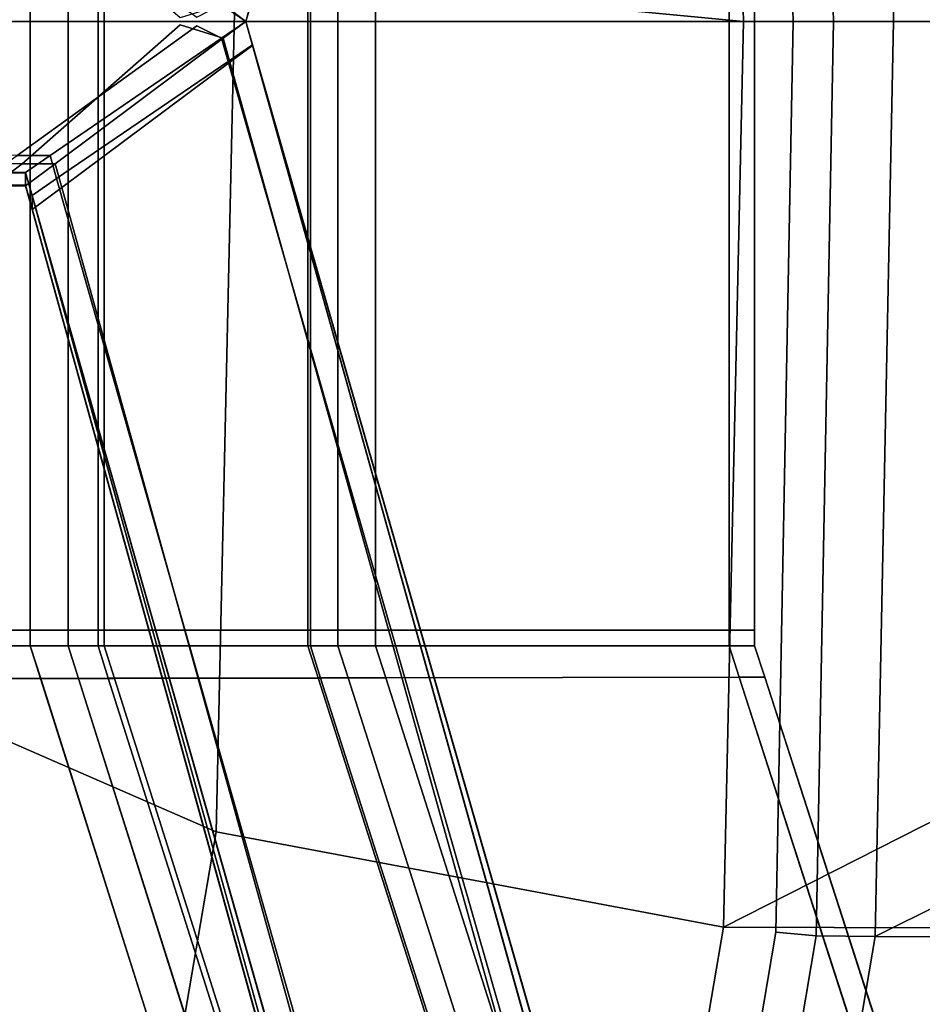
# Model space of a CAD drawing. Extents: x 0 to 1.55, y -0.75 to 0.
# Tile 61 of 77: x 1.1261 to 1.1622, y -0.4144 to -0.3749. Entities that reach past the tile are written whole.
import ezdxf

# ---------------------------------------------------------------- set-up
doc = ezdxf.new("R2010")
doc.units = 0
for name, color, linetype in [('L0_GESTELL_0', 7, 'CONTINUOUS'), ('L1_BECKEN_AUSSEN_0', 7, 'CONTINUOUS'), ('L2_BECKEN_INNEN_0', 7, 'CONTINUOUS')]:
    doc.layers.add(name, color=color, linetype=linetype)

msp = doc.modelspace()

# ---------------------------------------------------------------- linework, layer by layer
at = {"layer": 'L0_GESTELL_0', "color": 8}
for points, invisible_edges in [([(1.126535, -0.375, 0.009984), (1.108798, -0.35063, 0.009984), (1.108798, -0.375, 0.009984), (1.126535, -0.375, 0.009984)], 9), ([(1.108798, -0.35063, 0.009984), (1.126535, -0.375, 0.009984), (1.126535, -0.35063, 0.009984), (1.108798, -0.35063, 0.009984)], 9), ([(1.126535, -0.35063), (1.108798, -0.375), (1.108798, -0.35063), (1.126535, -0.35063)], 9), ([(1.108798, -0.375), (1.126535, -0.35063), (1.126535, -0.375), (1.108798, -0.375)], 9), ([(1.128045, -0.35063), (1.126535, -0.375), (1.126535, -0.35063), (1.128045, -0.35063)], 9), ([(1.126535, -0.375), (1.128045, -0.35063), (1.128045, -0.375), (1.126535, -0.375)], 9), ([(1.128045, -0.375, 0.009984), (1.126535, -0.35063, 0.009984), (1.126535, -0.375, 0.009984), (1.128045, -0.375, 0.009984)], 9), ([(1.126535, -0.35063, 0.009984), (1.128045, -0.375, 0.009984), (1.128045, -0.35063, 0.009984), (1.126535, -0.35063, 0.009984)], 9), ([(1.129495, -0.35063), (1.128045, -0.375), (1.128045, -0.35063), (1.129495, -0.35063)], 9), ([(1.128045, -0.375), (1.129495, -0.35063), (1.129495, -0.375), (1.128045, -0.375)], 9), ([(1.129244, -0.375, 0.009984), (1.128045, -0.35063, 0.009984), (1.128045, -0.375, 0.009984), (1.129244, -0.375, 0.009984)], 9), ([(1.128045, -0.35063, 0.009984), (1.129244, -0.375, 0.009984), (1.129244, -0.35063, 0.009984), (1.128045, -0.35063, 0.009984)], 9), ([(1.137639, -0.375, 0.009984), (1.129244, -0.35063, 0.009984), (1.129244, -0.375, 0.009984), (1.137639, -0.375, 0.009984)], 9), ([(1.129244, -0.35063, 0.009984), (1.137639, -0.375, 0.009984), (1.137639, -0.35063, 0.009984), (1.129244, -0.35063, 0.009984)], 9), ([(1.137739, -0.35063), (1.129495, -0.375), (1.129495, -0.35063), (1.137739, -0.35063)], 9), ([(1.129495, -0.375), (1.137739, -0.35063), (1.137739, -0.375), (1.129495, -0.375)], 9), ([(1.138844, -0.375, 0.009984), (1.137639, -0.35063, 0.009984), (1.137639, -0.375, 0.009984), (1.138844, -0.375, 0.009984)], 9), ([(1.137639, -0.35063, 0.009984), (1.138844, -0.375, 0.009984), (1.138844, -0.35063, 0.009984), (1.137639, -0.35063, 0.009984)], 9), ([(1.138844, -0.35063), (1.137739, -0.375), (1.137739, -0.35063), (1.138844, -0.35063)], 9), ([(1.137739, -0.375), (1.138844, -0.35063), (1.138844, -0.375), (1.137739, -0.375)], 9), ([(1.140348, -0.375, 0.009984), (1.138844, -0.35063, 0.009984), (1.138844, -0.375, 0.009984), (1.140348, -0.375, 0.009984)], 9), ([(1.138844, -0.35063, 0.009984), (1.140348, -0.375, 0.009984), (1.140348, -0.35063, 0.009984), (1.138844, -0.35063, 0.009984)], 9), ([(1.140348, -0.35063), (1.138844, -0.375), (1.138844, -0.35063), (1.140348, -0.35063)], 9), ([(1.138844, -0.375), (1.140348, -0.35063), (1.140348, -0.375), (1.138844, -0.375)], 9), ([(1.154495, -0.35063), (1.140348, -0.375), (1.140348, -0.35063), (1.154495, -0.35063)], 9), ([(1.140348, -0.375), (1.154495, -0.35063), (1.154495, -0.375), (1.140348, -0.375)], 9), ([(1.154495, -0.375, 0.009984), (1.140348, -0.35063, 0.009984), (1.140348, -0.375, 0.009984), (1.154495, -0.375, 0.009984)], 9), ([(1.140348, -0.35063, 0.009984), (1.154495, -0.375, 0.009984), (1.154495, -0.35063, 0.009984), (1.140348, -0.35063, 0.009984)], 9), ([(1.155516, -0.375, 0.009984), (1.154495, -0.35063, 0.009984), (1.154495, -0.375, 0.009984), (1.155516, -0.375, 0.009984)], 9), ([(1.154495, -0.35063, 0.009984), (1.155516, -0.375, 0.009984), (1.155516, -0.35063, 0.009984), (1.154495, -0.35063, 0.009984)], 9), ([(1.155516, -0.35063), (1.154495, -0.375), (1.154495, -0.35063), (1.155516, -0.35063)], 9), ([(1.154495, -0.375), (1.155516, -0.35063), (1.155516, -0.375), (1.154495, -0.375)], 9), ([(1.155516, -0.375, 0.008949), (1.155516, -0.35063, 0.009984), (1.155516, -0.375, 0.009984), (1.155516, -0.375, 0.008949)], 9), ([(1.155516, -0.35063, 0.009984), (1.155516, -0.375, 0.008949), (1.155516, -0.35063, 0.008949), (1.155516, -0.35063, 0.009984)], 9), ([(1.155516, -0.375, 0.00069), (1.155516, -0.35063, 0.008949), (1.155516, -0.375, 0.008949), (1.155516, -0.375, 0.00069)], 9), ([(1.155516, -0.35063, 0.008949), (1.155516, -0.375, 0.00069), (1.155516, -0.35063, 0.00069), (1.155516, -0.35063, 0.008949)], 9), ([(1.155516, -0.375), (1.155516, -0.35063, 0.00069), (1.155516, -0.375, 0.00069), (1.155516, -0.375)], 9), ([(1.155516, -0.35063, 0.00069), (1.155516, -0.375), (1.155516, -0.35063), (1.155516, -0.35063, 0.00069)], 9), ([(1.126209, -0.369298, 0.135198), (0.775, -0.368413, 0.135197), (0.775, -0.375, 0.135197), (1.126209, -0.369298, 0.135198)], 9), ([(0.775, -0.375, 0.135197), (1.132528, -0.374862, 0.135202), (1.126209, -0.369298, 0.135198), (0.775, -0.375, 0.135197)], 9), ([(1.133191, -0.374825, 0.091713), (0.775, -0.375, 0.091708), (1.126011, -0.369628, 0.091709), (1.133191, -0.374825, 0.091713)], 9), ([(1.134445, -0.373392, 0.091713), (1.135161, -0.375, 0.091714), (1.134178, -0.374326, 0.091713), (1.134445, -0.373392, 0.091713)], 9), ([(1.135156, -0.375, 0.135202), (1.134522, -0.373368, 0.135201), (1.134254, -0.374326, 0.135201), (1.135156, -0.375, 0.135202)], 9), ([(1.135161, -0.375, 0.091714), (1.134445, -0.373392, 0.091713), (1.135429, -0.374064, 0.091713), (1.135161, -0.375, 0.091714)], 9), ([(1.134522, -0.373368, 0.135201), (1.135156, -0.375, 0.135202), (1.135424, -0.37404, 0.135202), (1.134522, -0.373368, 0.135201)], 9), ([(1.135156, -0.375, 0.133057), (1.135424, -0.37404, 0.135202), (1.135156, -0.375, 0.135202), (1.135156, -0.375, 0.133057)], 9), ([(1.135424, -0.37404, 0.135202), (1.135156, -0.375, 0.133057), (1.135424, -0.374041, 0.133057), (1.135424, -0.37404, 0.135202)], 9), ([(1.135424, -0.374041, 0.133057), (1.135156, -0.375, 0.133057), (1.13516, -0.375, 0.093032), (1.135424, -0.374041, 0.133057)], 8), ([(1.135424, -0.374041, 0.133057), (1.13516, -0.375, 0.093032), (1.135429, -0.374064, 0.093031), (1.135424, -0.374041, 0.133057)], 8), ([(1.135161, -0.375, 0.091714), (1.135429, -0.374064, 0.093031), (1.13516, -0.375, 0.093032), (1.135161, -0.375, 0.091714)], 9), ([(1.135429, -0.374064, 0.093031), (1.135161, -0.375, 0.091714), (1.135429, -0.374064, 0.091713), (1.135429, -0.374064, 0.093031)], 9), ([(1.132528, -0.374862, 0.135202), (1.135156, -0.375, 0.135202), (1.134254, -0.374326, 0.135201), (1.132528, -0.374862, 0.135202)], 9), ([(1.135161, -0.375, 0.091714), (1.133191, -0.374825, 0.091713), (1.134178, -0.374326, 0.091713), (1.135161, -0.375, 0.091714)], 9), ([(0.775, -0.375, 0.091708), (1.133191, -0.374825, 0.091713), (1.135161, -0.375, 0.091714), (0.775, -0.375, 0.091708)], 11), ([(1.132528, -0.374862, 0.135202), (0.775, -0.375, 0.135197), (1.135156, -0.375, 0.135202), (1.132528, -0.374862, 0.135202)], 13), ([(0.775, -0.375, 0.135197), (1.132528, -0.375138, 0.135202), (1.135156, -0.375, 0.135202), (0.775, -0.375, 0.135197)], 11), ([(1.132528, -0.375138, 0.135202), (0.775, -0.375, 0.135197), (1.126209, -0.380702, 0.135198), (1.132528, -0.375138, 0.135202)], 9), ([(0.775, -0.375, 0.091708), (1.133191, -0.375175, 0.091713), (1.126011, -0.380372, 0.091709), (0.775, -0.375, 0.091708)], 9), ([(1.133191, -0.375175, 0.091713), (0.775, -0.375, 0.091708), (1.135161, -0.375, 0.091714), (1.133191, -0.375175, 0.091713)], 13), ([(0.775, -0.375, 0.135197), (1.125034, -0.381587, 0.135197), (1.126209, -0.380702, 0.135198), (0.775, -0.375, 0.135197)], 9), ([(1.126535, -0.39937, 0.009984), (1.108798, -0.375, 0.009984), (1.108798, -0.39937, 0.009984), (1.126535, -0.39937, 0.009984)], 9), ([(1.108798, -0.375, 0.009984), (1.126535, -0.39937, 0.009984), (1.126535, -0.375, 0.009984), (1.108798, -0.375, 0.009984)], 9), ([(1.126535, -0.375), (1.108798, -0.39937), (1.108798, -0.375), (1.126535, -0.375)], 9), ([(1.108798, -0.39937), (1.126535, -0.375), (1.126535, -0.39937), (1.108798, -0.39937)], 9), ([(1.133191, -0.375175, 0.091713), (1.127327, -0.380372, 0.091709), (1.126011, -0.380372, 0.091709), (1.133191, -0.375175, 0.091713)], 9), ([(1.127527, -0.380702, 0.135198), (1.132528, -0.375138, 0.135202), (1.126209, -0.380702, 0.135198), (1.127527, -0.380702, 0.135198)], 9), ([(1.128045, -0.375), (1.126535, -0.39937), (1.126535, -0.375), (1.128045, -0.375)], 9), ([(1.126535, -0.39937), (1.128045, -0.375), (1.128045, -0.39937), (1.126535, -0.39937)], 9), ([(1.128045, -0.39937, 0.009984), (1.126535, -0.375, 0.009984), (1.126535, -0.39937, 0.009984), (1.128045, -0.39937, 0.009984)], 9), ([(1.126535, -0.375, 0.009984), (1.128045, -0.39937, 0.009984), (1.128045, -0.375, 0.009984), (1.126535, -0.375, 0.009984)], 9), ([(1.127327, -0.380372, 0.091709), (1.133191, -0.375175, 0.091713), (1.134178, -0.375674, 0.091713), (1.127327, -0.380372, 0.091709)], 9), ([(1.132528, -0.375138, 0.135202), (1.127527, -0.380702, 0.135198), (1.134254, -0.375674, 0.135201), (1.132528, -0.375138, 0.135202)], 9), ([(1.129495, -0.375), (1.128045, -0.39937), (1.128045, -0.375), (1.129495, -0.375)], 9), ([(1.128045, -0.39937), (1.129495, -0.375), (1.129495, -0.39937), (1.128045, -0.39937)], 9), ([(1.129244, -0.39937, 0.009984), (1.128045, -0.375, 0.009984), (1.128045, -0.39937, 0.009984), (1.129244, -0.39937, 0.009984)], 9), ([(1.128045, -0.375, 0.009984), (1.129244, -0.39937, 0.009984), (1.129244, -0.375, 0.009984), (1.128045, -0.375, 0.009984)], 9), ([(1.137639, -0.39937, 0.009984), (1.129244, -0.375, 0.009984), (1.129244, -0.39937, 0.009984), (1.137639, -0.39937, 0.009984)], 9), ([(1.129244, -0.375, 0.009984), (1.137639, -0.39937, 0.009984), (1.137639, -0.375, 0.009984), (1.129244, -0.375, 0.009984)], 9), ([(1.137739, -0.375), (1.129495, -0.39937), (1.129495, -0.375), (1.137739, -0.375)], 9), ([(1.129495, -0.39937), (1.137739, -0.375), (1.137739, -0.39937), (1.129495, -0.39937)], 9), ([(1.135156, -0.375, 0.135202), (1.132528, -0.375138, 0.135202), (1.134254, -0.375674, 0.135201), (1.135156, -0.375, 0.135202)], 9), ([(1.133191, -0.375175, 0.091713), (1.135161, -0.375, 0.091714), (1.134178, -0.375674, 0.091713), (1.133191, -0.375175, 0.091713)], 9), ([(1.135161, -0.375, 0.091714), (1.134445, -0.376608, 0.091713), (1.134178, -0.375674, 0.091713), (1.135161, -0.375, 0.091714)], 9), ([(1.134522, -0.376632, 0.135201), (1.135156, -0.375, 0.135202), (1.134254, -0.375674, 0.135201), (1.134522, -0.376632, 0.135201)], 9), ([(1.134445, -0.376608, 0.091713), (1.135161, -0.375, 0.091714), (1.135429, -0.375936, 0.091713), (1.134445, -0.376608, 0.091713)], 9), ([(1.135156, -0.375, 0.135202), (1.134522, -0.376632, 0.135201), (1.135424, -0.37596, 0.135202), (1.135156, -0.375, 0.135202)], 9), ([(1.13516, -0.375, 0.093032), (1.135156, -0.375, 0.133057), (1.135429, -0.375936, 0.093031), (1.13516, -0.375, 0.093032)], 8), ([(1.135156, -0.375, 0.133057), (1.202387, -0.609492, 0.093008), (1.135429, -0.375936, 0.093031), (1.135156, -0.375, 0.133057)], 8), ([(1.135156, -0.375, 0.133057), (1.135424, -0.375959, 0.133057), (1.202387, -0.609492, 0.093008), (1.135156, -0.375, 0.133057)], 8), ([(1.135424, -0.375959, 0.133057), (1.135156, -0.375, 0.135202), (1.135424, -0.37596, 0.135202), (1.135424, -0.375959, 0.133057)], 9), ([(1.135156, -0.375, 0.135202), (1.135424, -0.375959, 0.133057), (1.135156, -0.375, 0.133057), (1.135156, -0.375, 0.135202)], 9), ([(1.135429, -0.375936, 0.091713), (1.13516, -0.375, 0.093032), (1.135429, -0.375936, 0.093031), (1.135429, -0.375936, 0.091713)], 9), ([(1.13516, -0.375, 0.093032), (1.135429, -0.375936, 0.091713), (1.135161, -0.375, 0.091714), (1.13516, -0.375, 0.093032)], 9), ([(1.138844, -0.39937, 0.009984), (1.137639, -0.375, 0.009984), (1.137639, -0.39937, 0.009984), (1.138844, -0.39937, 0.009984)], 9), ([(1.137639, -0.375, 0.009984), (1.138844, -0.39937, 0.009984), (1.138844, -0.375, 0.009984), (1.137639, -0.375, 0.009984)], 9), ([(1.138844, -0.375), (1.137739, -0.39937), (1.137739, -0.375), (1.138844, -0.375)], 9), ([(1.137739, -0.39937), (1.138844, -0.375), (1.138844, -0.39937), (1.137739, -0.39937)], 9), ([(1.140348, -0.39937, 0.009984), (1.138844, -0.375, 0.009984), (1.138844, -0.39937, 0.009984), (1.140348, -0.39937, 0.009984)], 9), ([(1.138844, -0.375, 0.009984), (1.140348, -0.39937, 0.009984), (1.140348, -0.375, 0.009984), (1.138844, -0.375, 0.009984)], 9), ([(1.140348, -0.375), (1.138844, -0.39937), (1.138844, -0.375), (1.140348, -0.375)], 9), ([(1.138844, -0.39937), (1.140348, -0.375), (1.140348, -0.39937), (1.138844, -0.39937)], 9), ([(1.154495, -0.375), (1.140348, -0.39937), (1.140348, -0.375), (1.154495, -0.375)], 9), ([(1.140348, -0.39937), (1.154495, -0.375), (1.154495, -0.39937), (1.140348, -0.39937)], 9), ([(1.154495, -0.39937, 0.009984), (1.140348, -0.375, 0.009984), (1.140348, -0.39937, 0.009984), (1.154495, -0.39937, 0.009984)], 9), ([(1.140348, -0.375, 0.009984), (1.154495, -0.39937, 0.009984), (1.154495, -0.375, 0.009984), (1.140348, -0.375, 0.009984)], 9), ([(1.155516, -0.39937, 0.009984), (1.154495, -0.375, 0.009984), (1.154495, -0.39937, 0.009984), (1.155516, -0.39937, 0.009984)], 9), ([(1.154495, -0.375, 0.009984), (1.155516, -0.39937, 0.009984), (1.155516, -0.375, 0.009984), (1.154495, -0.375, 0.009984)], 9), ([(1.155516, -0.375), (1.154495, -0.39937), (1.154495, -0.375), (1.155516, -0.375)], 9), ([(1.154495, -0.39937), (1.155516, -0.375), (1.155516, -0.39937), (1.154495, -0.39937)], 9), ([(1.155516, -0.39937, 0.008949), (1.155516, -0.375, 0.009984), (1.155516, -0.39937, 0.009984), (1.155516, -0.39937, 0.008949)], 9), ([(1.155516, -0.375, 0.009984), (1.155516, -0.39937, 0.008949), (1.155516, -0.375, 0.008949), (1.155516, -0.375, 0.009984)], 9), ([(1.155516, -0.39937, 0.00069), (1.155516, -0.375, 0.008949), (1.155516, -0.39937, 0.008949), (1.155516, -0.39937, 0.00069)], 9), ([(1.155516, -0.375, 0.008949), (1.155516, -0.39937, 0.00069), (1.155516, -0.375, 0.00069), (1.155516, -0.375, 0.008949)], 9), ([(1.155516, -0.39937), (1.155516, -0.375, 0.00069), (1.155516, -0.39937, 0.00069), (1.155516, -0.39937)], 9), ([(1.155516, -0.375, 0.00069), (1.155516, -0.39937), (1.155516, -0.375), (1.155516, -0.375, 0.00069)], 9), ([(1.134178, -0.375674, 0.091713), (1.127589, -0.381295, 0.091709), (1.127327, -0.380372, 0.091709), (1.134178, -0.375674, 0.091713)], 9), ([(1.12779, -0.381648, 0.135198), (1.134254, -0.375674, 0.135201), (1.127527, -0.380702, 0.135198), (1.12779, -0.381648, 0.135198)], 9), ([(1.127589, -0.381295, 0.091709), (1.134178, -0.375674, 0.091713), (1.134445, -0.376608, 0.091713), (1.127589, -0.381295, 0.091709)], 9), ([(1.134254, -0.375674, 0.135201), (1.12779, -0.381648, 0.135198), (1.134522, -0.376632, 0.135201), (1.134254, -0.375674, 0.135201)], 9), ([(1.135429, -0.375936, 0.091713), (1.201214, -0.609575, 0.091689), (1.134445, -0.376608, 0.091713), (1.135429, -0.375936, 0.091713)], 9), ([(1.201307, -0.615725, 0.135177), (1.135424, -0.37596, 0.135202), (1.134522, -0.376632, 0.135201), (1.201307, -0.615725, 0.135177)], 9), ([(1.135424, -0.375959, 0.133057), (1.202383, -0.615174, 0.133033), (1.202387, -0.609492, 0.093008), (1.135424, -0.375959, 0.133057)], 8), ([(1.135424, -0.375959, 0.133057), (1.135424, -0.37596, 0.135202), (1.202383, -0.615174, 0.133033), (1.135424, -0.375959, 0.133057)], 8), ([(1.135424, -0.37596, 0.135202), (1.202382, -0.615478, 0.135178), (1.202383, -0.615174, 0.133033), (1.135424, -0.37596, 0.135202)], 8), ([(1.135424, -0.37596, 0.135202), (1.201307, -0.615725, 0.135177), (1.202382, -0.615478, 0.135178), (1.135424, -0.37596, 0.135202)], 9), ([(1.135429, -0.375936, 0.091713), (1.135429, -0.375936, 0.093031), (1.202388, -0.609305, 0.09169), (1.135429, -0.375936, 0.091713)], 8), ([(1.135429, -0.375936, 0.093031), (1.202387, -0.609492, 0.093008), (1.202388, -0.609305, 0.09169), (1.135429, -0.375936, 0.093031)], 8), ([(1.201214, -0.609575, 0.091689), (1.135429, -0.375936, 0.091713), (1.202388, -0.609305, 0.09169), (1.201214, -0.609575, 0.091689)], 9), ([(1.134445, -0.376608, 0.091713), (1.193036, -0.611453, 0.091685), (1.127589, -0.381295, 0.091709), (1.134445, -0.376608, 0.091713)], 9), ([(1.193276, -0.617572, 0.135175), (1.134522, -0.376632, 0.135201), (1.12779, -0.381648, 0.135198), (1.193276, -0.617572, 0.135175)], 9), ([(1.193036, -0.611453, 0.091685), (1.134445, -0.376608, 0.091713), (1.201214, -0.609575, 0.091689), (1.193036, -0.611453, 0.091685)], 9), ([(1.134522, -0.376632, 0.135201), (1.193276, -0.617572, 0.135175), (1.201307, -0.615725, 0.135177), (1.134522, -0.376632, 0.135201)], 9), ([(1.126011, -0.380372, 0.091709), (1.126348, -0.381043, 0.091708), (1.125039, -0.381043, 0.091708), (1.126011, -0.380372, 0.091709)], 9), ([(1.126348, -0.381043, 0.091708), (1.126011, -0.380372, 0.091709), (1.127327, -0.380372, 0.091709), (1.126348, -0.381043, 0.091708)], 9), ([(1.127327, -0.380372, 0.091709), (1.12661, -0.381964, 0.091708), (1.126348, -0.381043, 0.091708), (1.127327, -0.380372, 0.091709)], 9), ([(1.12661, -0.381964, 0.091708), (1.127327, -0.380372, 0.091709), (1.127589, -0.381295, 0.091709), (1.12661, -0.381964, 0.091708)], 9), ([(1.126343, -0.381587, 0.135197), (1.126209, -0.380702, 0.135198), (1.125034, -0.381587, 0.135197), (1.126343, -0.381587, 0.135197)], 9), ([(1.126209, -0.380702, 0.135198), (1.126343, -0.381587, 0.135197), (1.127527, -0.380702, 0.135198), (1.126209, -0.380702, 0.135198)], 9), ([(1.126605, -0.38253, 0.135197), (1.127527, -0.380702, 0.135198), (1.126343, -0.381587, 0.135197), (1.126605, -0.38253, 0.135197)], 9), ([(1.127527, -0.380702, 0.135198), (1.126605, -0.38253, 0.135197), (1.12779, -0.381648, 0.135198), (1.127527, -0.380702, 0.135198)], 9), ([(1.125039, -0.381059, 0.093026), (1.126344, -0.38156, 0.133053), (1.125034, -0.38156, 0.133053), (1.125039, -0.381059, 0.093026)], 9), ([(1.126348, -0.381059, 0.093026), (1.125039, -0.381043, 0.091708), (1.126348, -0.381043, 0.091708), (1.126348, -0.381059, 0.093026)], 9), ([(1.125039, -0.381043, 0.091708), (1.126348, -0.381059, 0.093026), (1.125039, -0.381059, 0.093026), (1.125039, -0.381043, 0.091708)], 9), ([(1.126344, -0.38156, 0.133053), (1.125039, -0.381059, 0.093026), (1.126348, -0.381059, 0.093026), (1.126344, -0.38156, 0.133053)], 9), ([(1.12661, -0.381981, 0.093026), (1.126344, -0.38156, 0.133053), (1.126348, -0.381059, 0.093026), (1.12661, -0.381981, 0.093026)], 9), ([(1.12661, -0.381964, 0.091708), (1.126348, -0.381059, 0.093026), (1.126348, -0.381043, 0.091708), (1.12661, -0.381964, 0.091708)], 9), ([(1.126348, -0.381059, 0.093026), (1.12661, -0.381964, 0.091708), (1.12661, -0.381981, 0.093026), (1.126348, -0.381059, 0.093026)], 9), ([(1.126343, -0.381587, 0.135197), (1.125034, -0.38156, 0.133053), (1.126344, -0.38156, 0.133053), (1.126343, -0.381587, 0.135197)], 9), ([(1.125034, -0.38156, 0.133053), (1.126343, -0.381587, 0.135197), (1.125034, -0.381587, 0.135197), (1.125034, -0.38156, 0.133053)], 9), ([(1.126605, -0.382503, 0.133053), (1.126343, -0.381587, 0.135197), (1.126344, -0.38156, 0.133053), (1.126605, -0.382503, 0.133053)], 9), ([(1.126344, -0.38156, 0.133053), (1.12661, -0.381981, 0.093026), (1.126605, -0.382503, 0.133053), (1.126344, -0.38156, 0.133053)], 9), ([(1.127589, -0.381295, 0.091709), (1.191868, -0.611721, 0.091685), (1.12661, -0.381964, 0.091708), (1.127589, -0.381295, 0.091709)], 9), ([(1.191868, -0.611721, 0.091685), (1.127589, -0.381295, 0.091709), (1.193036, -0.611453, 0.091685), (1.191868, -0.611721, 0.091685)], 9), ([(1.126343, -0.381587, 0.135197), (1.126605, -0.382503, 0.133053), (1.126605, -0.38253, 0.135197), (1.126343, -0.381587, 0.135197)], 9), ([(1.191863, -0.617897, 0.135174), (1.12779, -0.381648, 0.135198), (1.126605, -0.38253, 0.135197), (1.191863, -0.617897, 0.135174)], 9), ([(1.12661, -0.381964, 0.091708), (1.191868, -0.611908, 0.093003), (1.12661, -0.381981, 0.093026), (1.12661, -0.381964, 0.091708)], 8), ([(1.12661, -0.381964, 0.091708), (1.191868, -0.611721, 0.091685), (1.191868, -0.611908, 0.093003), (1.12661, -0.381964, 0.091708)], 8), ([(1.12779, -0.381648, 0.135198), (1.191863, -0.617897, 0.135174), (1.193276, -0.617572, 0.135175), (1.12779, -0.381648, 0.135198)], 9), ([(1.12661, -0.381981, 0.093026), (1.191863, -0.617592, 0.13303), (1.126605, -0.382503, 0.133053), (1.12661, -0.381981, 0.093026)], 8), ([(1.12661, -0.381981, 0.093026), (1.191868, -0.611908, 0.093003), (1.191863, -0.617592, 0.13303), (1.12661, -0.381981, 0.093026)], 8), ([(1.126605, -0.382503, 0.133053), (1.191863, -0.617897, 0.135174), (1.126605, -0.38253, 0.135197), (1.126605, -0.382503, 0.133053)], 8), ([(1.126605, -0.382503, 0.133053), (1.191863, -0.617592, 0.13303), (1.191863, -0.617897, 0.135174), (1.126605, -0.382503, 0.133053)], 8), ([(1.126535, -0.39937), (1.108798, -0.4), (1.108798, -0.39937), (1.126535, -0.39937)], 9), ([(1.108798, -0.4), (1.126535, -0.39937), (1.126535, -0.4), (1.108798, -0.4)], 9), ([(1.126535, -0.4, 0.009984), (1.108798, -0.39937, 0.009984), (1.108798, -0.4, 0.009984), (1.126535, -0.4, 0.009984)], 9), ([(1.108798, -0.39937, 0.009984), (1.126535, -0.4, 0.009984), (1.126535, -0.39937, 0.009984), (1.108798, -0.39937, 0.009984)], 9), ([(1.128045, -0.4, 0.009984), (1.126535, -0.39937, 0.009984), (1.126535, -0.4, 0.009984), (1.128045, -0.4, 0.009984)], 9), ([(1.126535, -0.39937, 0.009984), (1.128045, -0.4, 0.009984), (1.128045, -0.39937, 0.009984), (1.126535, -0.39937, 0.009984)], 9), ([(1.128045, -0.39937), (1.126535, -0.4), (1.126535, -0.39937), (1.128045, -0.39937)], 9), ([(1.126535, -0.4), (1.128045, -0.39937), (1.128045, -0.4), (1.126535, -0.4)], 9), ([(1.129244, -0.4, 0.009984), (1.128045, -0.39937, 0.009984), (1.128045, -0.4, 0.009984), (1.129244, -0.4, 0.009984)], 9), ([(1.128045, -0.39937, 0.009984), (1.129244, -0.4, 0.009984), (1.129244, -0.39937, 0.009984), (1.128045, -0.39937, 0.009984)], 9), ([(1.129495, -0.39937), (1.128045, -0.4), (1.128045, -0.39937), (1.129495, -0.39937)], 9), ([(1.128045, -0.4), (1.129495, -0.39937), (1.129495, -0.4), (1.128045, -0.4)], 9), ([(1.137639, -0.4, 0.009984), (1.129244, -0.39937, 0.009984), (1.129244, -0.4, 0.009984), (1.137639, -0.4, 0.009984)], 9), ([(1.129244, -0.39937, 0.009984), (1.137639, -0.4, 0.009984), (1.137639, -0.39937, 0.009984), (1.129244, -0.39937, 0.009984)], 9), ([(1.137739, -0.39937), (1.129495, -0.4), (1.129495, -0.39937), (1.137739, -0.39937)], 9), ([(1.129495, -0.4), (1.137739, -0.39937), (1.137739, -0.4), (1.129495, -0.4)], 9), ([(1.138844, -0.4, 0.009984), (1.137639, -0.39937, 0.009984), (1.137639, -0.4, 0.009984), (1.138844, -0.4, 0.009984)], 9), ([(1.137639, -0.39937, 0.009984), (1.138844, -0.4, 0.009984), (1.138844, -0.39937, 0.009984), (1.137639, -0.39937, 0.009984)], 9), ([(1.138844, -0.39937), (1.137739, -0.4), (1.137739, -0.39937), (1.138844, -0.39937)], 9), ([(1.137739, -0.4), (1.138844, -0.39937), (1.138844, -0.4), (1.137739, -0.4)], 9), ([(1.140348, -0.39937), (1.138844, -0.4), (1.138844, -0.39937), (1.140348, -0.39937)], 9), ([(1.138844, -0.4), (1.140348, -0.39937), (1.140348, -0.4), (1.138844, -0.4)], 9), ([(1.140348, -0.4, 0.009984), (1.138844, -0.39937, 0.009984), (1.138844, -0.4, 0.009984), (1.140348, -0.4, 0.009984)], 9), ([(1.138844, -0.39937, 0.009984), (1.140348, -0.4, 0.009984), (1.140348, -0.39937, 0.009984), (1.138844, -0.39937, 0.009984)], 9), ([(1.154495, -0.4, 0.009984), (1.140348, -0.39937, 0.009984), (1.140348, -0.4, 0.009984), (1.154495, -0.4, 0.009984)], 9), ([(1.140348, -0.39937, 0.009984), (1.154495, -0.4, 0.009984), (1.154495, -0.39937, 0.009984), (1.140348, -0.39937, 0.009984)], 9), ([(1.154495, -0.39937), (1.140348, -0.4), (1.140348, -0.39937), (1.154495, -0.39937)], 9), ([(1.140348, -0.4), (1.154495, -0.39937), (1.154495, -0.4), (1.140348, -0.4)], 9), ([(1.155516, -0.39937), (1.154495, -0.4), (1.154495, -0.39937), (1.155516, -0.39937)], 9), ([(1.154495, -0.4), (1.155516, -0.39937), (1.155516, -0.4), (1.154495, -0.4)], 9), ([(1.155516, -0.4, 0.009984), (1.154495, -0.39937, 0.009984), (1.154495, -0.4, 0.009984), (1.155516, -0.4, 0.009984)], 9), ([(1.154495, -0.39937, 0.009984), (1.155516, -0.4, 0.009984), (1.155516, -0.39937, 0.009984), (1.154495, -0.39937, 0.009984)], 9), ([(1.155516, -0.4), (1.155516, -0.39937, 0.00069), (1.155516, -0.4, 0.00069), (1.155516, -0.4)], 9), ([(1.155516, -0.39937, 0.00069), (1.155516, -0.4), (1.155516, -0.39937), (1.155516, -0.39937, 0.00069)], 9), ([(1.155516, -0.4, 0.00069), (1.155516, -0.39937, 0.008949), (1.155516, -0.4, 0.008949), (1.155516, -0.4, 0.00069)], 9), ([(1.155516, -0.39937, 0.008949), (1.155516, -0.4, 0.00069), (1.155516, -0.39937, 0.00069), (1.155516, -0.39937, 0.008949)], 9), ([(1.155516, -0.4, 0.008949), (1.155516, -0.39937, 0.009984), (1.155516, -0.4, 0.009984), (1.155516, -0.4, 0.008949)], 9), ([(1.155516, -0.39937, 0.009984), (1.155516, -0.4, 0.008949), (1.155516, -0.39937, 0.008949), (1.155516, -0.39937, 0.009984)], 9), ([(1.126535, -0.4), (1.109218, -0.401344), (1.108798, -0.4), (1.126535, -0.4)], 9), ([(1.109217, -0.401337, 0.009984), (1.126535, -0.4, 0.009984), (1.108798, -0.4, 0.009984), (1.109217, -0.401337, 0.009984)], 9), ([(1.126535, -0.4, 0.009984), (1.109217, -0.401337, 0.009984), (1.126948, -0.401303, 0.009984), (1.126535, -0.4, 0.009984)], 9), ([(1.109218, -0.401344), (1.126535, -0.4), (1.126949, -0.40131), (1.109218, -0.401344)], 9), ([(1.126948, -0.401303, 0.009984), (1.128045, -0.4, 0.009984), (1.126535, -0.4, 0.009984), (1.126948, -0.401303, 0.009984)], 9), ([(1.128045, -0.4), (1.126949, -0.40131), (1.126535, -0.4), (1.128045, -0.4)], 9), ([(1.128045, -0.4, 0.009984), (1.126948, -0.401303, 0.009984), (1.128457, -0.401301, 0.009984), (1.128045, -0.4, 0.009984)], 9), ([(1.126949, -0.40131), (1.128045, -0.4), (1.128458, -0.401307), (1.126949, -0.40131)], 9), ([(1.128457, -0.401301, 0.009984), (1.129244, -0.4, 0.009984), (1.128045, -0.4, 0.009984), (1.128457, -0.401301, 0.009984)], 9), ([(1.129495, -0.4), (1.128458, -0.401307), (1.128045, -0.4), (1.129495, -0.4)], 9), ([(1.129244, -0.4, 0.009984), (1.128457, -0.401301, 0.009984), (1.129656, -0.401298, 0.009984), (1.129244, -0.4, 0.009984)], 9), ([(1.128458, -0.401307), (1.129495, -0.4), (1.129908, -0.401304), (1.128458, -0.401307)], 9), ([(1.129656, -0.401298, 0.009984), (1.137639, -0.4, 0.009984), (1.129244, -0.4, 0.009984), (1.129656, -0.401298, 0.009984)], 9), ([(1.137739, -0.4), (1.129908, -0.401304), (1.129495, -0.4), (1.137739, -0.4)], 9), ([(1.137639, -0.4, 0.009984), (1.129656, -0.401298, 0.009984), (1.138048, -0.401282, 0.009984), (1.137639, -0.4, 0.009984)], 9), ([(1.129908, -0.401304), (1.137739, -0.4), (1.13815, -0.401288), (1.129908, -0.401304)], 9), ([(1.138048, -0.401282, 0.009984), (1.138844, -0.4, 0.009984), (1.137639, -0.4, 0.009984), (1.138048, -0.401282, 0.009984)], 9), ([(1.138844, -0.4), (1.13815, -0.401288), (1.137739, -0.4), (1.138844, -0.4)], 9), ([(1.138844, -0.4, 0.009984), (1.138048, -0.401282, 0.009984), (1.139252, -0.40128, 0.009984), (1.138844, -0.4, 0.009984)], 9), ([(1.13815, -0.401288), (1.138844, -0.4), (1.139254, -0.401286), (1.13815, -0.401288)], 9), ([(1.140348, -0.4), (1.139254, -0.401286), (1.138844, -0.4), (1.140348, -0.4)], 9), ([(1.139252, -0.40128, 0.009984), (1.140348, -0.4, 0.009984), (1.138844, -0.4, 0.009984), (1.139252, -0.40128, 0.009984)], 9), ([(1.140348, -0.4, 0.009984), (1.139252, -0.40128, 0.009984), (1.140757, -0.401277, 0.009984), (1.140348, -0.4, 0.009984)], 9), ([(1.139254, -0.401286), (1.140348, -0.4), (1.140758, -0.401284), (1.139254, -0.401286)], 9), ([(1.140757, -0.401277, 0.009984), (1.154495, -0.4, 0.009984), (1.140348, -0.4, 0.009984), (1.140757, -0.401277, 0.009984)], 9), ([(1.154495, -0.4), (1.140758, -0.401284), (1.140348, -0.4), (1.154495, -0.4)], 9), ([(1.154495, -0.4, 0.009984), (1.140757, -0.401277, 0.009984), (1.154898, -0.40125, 0.009984), (1.154495, -0.4, 0.009984)], 9), ([(1.140758, -0.401284), (1.154495, -0.4), (1.1549, -0.401257), (1.140758, -0.401284)], 9), ([(1.155516, -0.4), (1.1549, -0.401257), (1.154495, -0.4), (1.155516, -0.4)], 9), ([(1.154898, -0.40125, 0.009984), (1.155516, -0.4, 0.009984), (1.154495, -0.4, 0.009984), (1.154898, -0.40125, 0.009984)], 9), ([(1.155516, -0.4, 0.009984), (1.154898, -0.40125, 0.009984), (1.155919, -0.401248, 0.009984), (1.155516, -0.4, 0.009984)], 9), ([(1.1549, -0.401257), (1.155516, -0.4), (1.155921, -0.401255), (1.1549, -0.401257)], 9), ([(1.155516, -0.4), (1.155921, -0.401254, 0.00069), (1.155921, -0.401255), (1.155516, -0.4)], 9), ([(1.155921, -0.401254, 0.00069), (1.155516, -0.4), (1.155516, -0.4, 0.00069), (1.155921, -0.401254, 0.00069)], 9), ([(1.155516, -0.4, 0.00069), (1.155919, -0.401249, 0.008949), (1.155921, -0.401254, 0.00069), (1.155516, -0.4, 0.00069)], 9), ([(1.155919, -0.401249, 0.008949), (1.155516, -0.4, 0.00069), (1.155516, -0.4, 0.008949), (1.155919, -0.401249, 0.008949)], 9), ([(1.155516, -0.4, 0.008949), (1.155919, -0.401248, 0.009984), (1.155919, -0.401249, 0.008949), (1.155516, -0.4, 0.008949)], 9), ([(1.155919, -0.401248, 0.009984), (1.155516, -0.4, 0.008949), (1.155516, -0.4, 0.009984), (1.155919, -0.401248, 0.009984)], 9), ([(1.171236, -0.532435, 0.009959), (1.138048, -0.401282, 0.009984), (1.129656, -0.401298, 0.009984), (1.171236, -0.532435, 0.009959)], 9), ([(1.179353, -0.530793, 0.009958), (1.139252, -0.40128, 0.009984), (1.138048, -0.401282, 0.009984), (1.179353, -0.530793, 0.009958)], 9), ([(1.138048, -0.401282, 0.009984), (1.171236, -0.532435, 0.009959), (1.179353, -0.530793, 0.009958), (1.138048, -0.401282, 0.009984)], 9), ([(1.139254, -0.401286), (1.179602, -0.53144), (1.13815, -0.401288), (1.139254, -0.401286)], 9), ([(1.180518, -0.530557, 0.009958), (1.140757, -0.401277, 0.009984), (1.139252, -0.40128, 0.009984), (1.180518, -0.530557, 0.009958)], 9), ([(1.139252, -0.40128, 0.009984), (1.179353, -0.530793, 0.009958), (1.180518, -0.530557, 0.009958), (1.139252, -0.40128, 0.009984)], 9), ([(1.140758, -0.401284), (1.18067, -0.531226), (1.139254, -0.401286), (1.140758, -0.401284)], 9), ([(1.179602, -0.53144), (1.139254, -0.401286), (1.18067, -0.531226), (1.179602, -0.53144)], 9), ([(1.181973, -0.530263, 0.009957), (1.154898, -0.40125, 0.009984), (1.140757, -0.401277, 0.009984), (1.181973, -0.530263, 0.009957)], 9), ([(1.140757, -0.401277, 0.009984), (1.180518, -0.530557, 0.009958), (1.181973, -0.530263, 0.009957), (1.140757, -0.401277, 0.009984)], 9), ([(1.1549, -0.401257), (1.182126, -0.530934), (1.140758, -0.401284), (1.1549, -0.401257)], 9), ([(1.18067, -0.531226), (1.140758, -0.401284), (1.182126, -0.530934), (1.18067, -0.531226)], 9), ([(1.195651, -0.527497, 0.009956), (1.155919, -0.401248, 0.009984), (1.154898, -0.40125, 0.009984), (1.195651, -0.527497, 0.009956)], 9), ([(1.154898, -0.40125, 0.009984), (1.181973, -0.530263, 0.009957), (1.195651, -0.527497, 0.009956), (1.154898, -0.40125, 0.009984)], 9), ([(1.155921, -0.401255), (1.195809, -0.528187), (1.1549, -0.401257), (1.155921, -0.401255)], 9), ([(1.182126, -0.530934), (1.1549, -0.401257), (1.195809, -0.528187), (1.182126, -0.530934)], 9), ([(1.196639, -0.527297, 0.009956), (1.155919, -0.401249, 0.008949), (1.155919, -0.401248, 0.009984), (1.196639, -0.527297, 0.009956)], 9), ([(1.155919, -0.401248, 0.009984), (1.195651, -0.527497, 0.009956), (1.196639, -0.527297, 0.009956), (1.155919, -0.401248, 0.009984)], 9), ([(1.155919, -0.401249, 0.008949), (1.196655, -0.527369, 0.008924), (1.155921, -0.401254, 0.00069), (1.155919, -0.401249, 0.008949)], 8), ([(1.155919, -0.401249, 0.008949), (1.196639, -0.527297, 0.009956), (1.196655, -0.527369, 0.008924), (1.155919, -0.401249, 0.008949)], 9), ([(1.196786, -0.527941, 0.000688), (1.155921, -0.401255), (1.155921, -0.401254, 0.00069), (1.196786, -0.527941, 0.000688)], 9), ([(1.155921, -0.401254, 0.00069), (1.196655, -0.527369, 0.008924), (1.196786, -0.527941, 0.000688), (1.155921, -0.401254, 0.00069)], 8), ([(1.155921, -0.401255), (1.196786, -0.527941, 0.000688), (1.196797, -0.527989), (1.155921, -0.401255)], 9), ([(1.195809, -0.528187), (1.155921, -0.401255), (1.196797, -0.527989), (1.195809, -0.528187)], 9), ([(1.150648, -0.536598, 0.009961), (1.109217, -0.401337, 0.009984), (1.10837, -0.401339, 0.009984), (1.150648, -0.536598, 0.009961)], 9), ([(1.10837, -0.40134, 0.008949), (1.150648, -0.536598, 0.009961), (1.10837, -0.401339, 0.009984), (1.10837, -0.40134, 0.008949)], 9), ([(1.10837, -0.40134, 0.008949), (1.150781, -0.537181, 0.000689), (1.150663, -0.536663, 0.008928), (1.10837, -0.40134, 0.008949)], 8), ([(1.10837, -0.40134, 0.008949), (1.108372, -0.401345, 0.00069), (1.150781, -0.537181, 0.000689), (1.10837, -0.40134, 0.008949)], 8), ([(1.150648, -0.536598, 0.009961), (1.10837, -0.40134, 0.008949), (1.150663, -0.536663, 0.008928), (1.150648, -0.536598, 0.009961)], 9), ([(1.109218, -0.401344), (1.150791, -0.537224), (1.108372, -0.401345), (1.109218, -0.401344)], 9), ([(1.150781, -0.537181, 0.000689), (1.108372, -0.401345), (1.150791, -0.537224), (1.150781, -0.537181, 0.000689)], 9), ([(1.108372, -0.401345), (1.150781, -0.537181, 0.000689), (1.108372, -0.401345, 0.00069), (1.108372, -0.401345)], 9), ([(1.151467, -0.536433, 0.009961), (1.126948, -0.401303, 0.009984), (1.109217, -0.401337, 0.009984), (1.151467, -0.536433, 0.009961)], 9), ([(1.109217, -0.401337, 0.009984), (1.150648, -0.536598, 0.009961), (1.151467, -0.536433, 0.009961), (1.109217, -0.401337, 0.009984)], 9), ([(1.126949, -0.40131), (1.15161, -0.53706), (1.109218, -0.401344), (1.126949, -0.40131)], 9), ([(1.150791, -0.537224), (1.109218, -0.401344), (1.15161, -0.53706), (1.150791, -0.537224)], 9), ([(1.168617, -0.532964, 0.009959), (1.128457, -0.401301, 0.009984), (1.126948, -0.401303, 0.009984), (1.168617, -0.532964, 0.009959)], 9), ([(1.126948, -0.401303, 0.009984), (1.151467, -0.536433, 0.009961), (1.168617, -0.532964, 0.009959), (1.126948, -0.401303, 0.009984)], 9), ([(1.128458, -0.401307), (1.168765, -0.533616), (1.126949, -0.40131), (1.128458, -0.401307)], 9), ([(1.15161, -0.53706), (1.126949, -0.40131), (1.168765, -0.533616), (1.15161, -0.53706)], 9), ([(1.170076, -0.532669, 0.009959), (1.129656, -0.401298, 0.009984), (1.128457, -0.401301, 0.009984), (1.170076, -0.532669, 0.009959)], 9), ([(1.128457, -0.401301, 0.009984), (1.168617, -0.532964, 0.009959), (1.170076, -0.532669, 0.009959), (1.128457, -0.401301, 0.009984)], 9), ([(1.129908, -0.401304), (1.170225, -0.533323), (1.128458, -0.401307), (1.129908, -0.401304)], 9), ([(1.168765, -0.533616), (1.128458, -0.401307), (1.170225, -0.533323), (1.168765, -0.533616)], 9), ([(1.129656, -0.401298, 0.009984), (1.170076, -0.532669, 0.009959), (1.171236, -0.532435, 0.009959), (1.129656, -0.401298, 0.009984)], 9), ([(1.13815, -0.401288), (1.171628, -0.533041), (1.129908, -0.401304), (1.13815, -0.401288)], 9), ([(1.170225, -0.533323), (1.129908, -0.401304), (1.171628, -0.533041), (1.170225, -0.533323)], 9), ([(1.171628, -0.533041), (1.13815, -0.401288), (1.179602, -0.53144), (1.171628, -0.533041)], 9)]:
    msp.add_3dface(points, dxfattribs=dict(at, invisible_edges=invisible_edges))
at = {"layer": 'L1_BECKEN_AUSSEN_0', "color": 153}
for points, invisible_edges in [([(0.775, -0.375, 0.126787), (0.87929, -0.199905, 0.126787), (1.157053, -0.375, 0.126787), (0.775, -0.375, 0.126787)], 11), ([(1.157053, -0.375, 0.126787), (0.87929, -0.199905, 0.126787), (0.922761, -0.201597, 0.126787), (1.157053, -0.375, 0.126787)], 13), ([(1.157053, -0.375, 0.126787), (0.922761, -0.201597, 0.126787), (0.970456, -0.205736, 0.126787), (1.157053, -0.375, 0.126787)], 13), ([(1.157053, -0.375, 0.126787), (0.970456, -0.205736, 0.126787), (1.004363, -0.21037, 0.126787), (1.157053, -0.375, 0.126787)], 13), ([(1.157053, -0.375, 0.126787), (1.004363, -0.21037, 0.126787), (1.036536, -0.217444, 0.126787), (1.157053, -0.375, 0.126787)], 13), ([(1.157053, -0.375, 0.126787), (1.036536, -0.217444, 0.126787), (1.066173, -0.227127, 0.126787), (1.157053, -0.375, 0.126787)], 13), ([(1.157053, -0.375, 0.126787), (1.066173, -0.227127, 0.126787), (1.093705, -0.240714, 0.126787), (1.157053, -0.375, 0.126787)], 13), ([(1.157053, -0.375, 0.126787), (1.093705, -0.240714, 0.126787), (1.116886, -0.257268, 0.126787), (1.157053, -0.375, 0.126787)], 13), ([(1.157053, -0.375, 0.126787), (1.116886, -0.257268, 0.126787), (1.134682, -0.275754, 0.126787), (1.157053, -0.375, 0.126787)], 13), ([(1.157053, -0.375, 0.126787), (1.134682, -0.275754, 0.126787), (1.14581, -0.295746, 0.126787), (1.157053, -0.375, 0.126787)], 13), ([(1.157053, -0.375, 0.126787), (1.14581, -0.295746, 0.126787), (1.152734, -0.31686, 0.126787), (1.157053, -0.375, 0.126787)], 13), ([(1.157053, -0.375, 0.126787), (1.152734, -0.31686, 0.126787), (1.156363, -0.338539, 0.126787), (1.157053, -0.375, 0.126787)], 9), ([(1.234366, -0.375, 0.166366), (1.160335, -0.33837, 0.13911), (1.232199, -0.33776, 0.165718), (1.234366, -0.375, 0.166366)], 8), ([(1.157977, -0.33839, 0.126787), (1.157053, -0.375, 0.126787), (1.156363, -0.338539, 0.126787), (1.157977, -0.33839, 0.126787)], 9), ([(1.157053, -0.375, 0.126787), (1.157977, -0.33839, 0.126787), (1.15867, -0.375, 0.126787), (1.157053, -0.375, 0.126787)], 9), ([(1.160335, -0.33837, 0.13911), (1.15867, -0.375, 0.138237), (1.157977, -0.33839, 0.138237), (1.160335, -0.33837, 0.13911)], 9), ([(1.15867, -0.375, 0.127963), (1.157977, -0.33839, 0.136708), (1.15867, -0.375, 0.136708), (1.15867, -0.375, 0.127963)], 9), ([(1.157977, -0.33839, 0.136708), (1.15867, -0.375, 0.127963), (1.157977, -0.33839, 0.127963), (1.157977, -0.33839, 0.136708)], 9), ([(1.15867, -0.375, 0.136708), (1.157977, -0.33839, 0.138237), (1.15867, -0.375, 0.138237), (1.15867, -0.375, 0.136708)], 9), ([(1.157977, -0.33839, 0.138237), (1.15867, -0.375, 0.136708), (1.157977, -0.33839, 0.136708), (1.157977, -0.33839, 0.138237)], 9), ([(1.15867, -0.375, 0.126787), (1.157977, -0.33839, 0.127963), (1.15867, -0.375, 0.127963), (1.15867, -0.375, 0.126787)], 9), ([(1.157977, -0.33839, 0.127963), (1.15867, -0.375, 0.126787), (1.157977, -0.33839, 0.126787), (1.157977, -0.33839, 0.127963)], 9), ([(1.15867, -0.375, 0.138237), (1.160335, -0.33837, 0.13911), (1.161075, -0.375, 0.139131), (1.15867, -0.375, 0.138237)], 9), ([(1.234366, -0.375, 0.166366), (1.161075, -0.375, 0.139131), (1.160335, -0.33837, 0.13911), (1.234366, -0.375, 0.166366)], 8), ([(1.157053, -0.375, 0.126787), (0.775, -0.550095, 0.126787), (0.775, -0.375, 0.126787), (1.157053, -0.375, 0.126787)], 9), ([(0.775, -0.550095, 0.126787), (1.157053, -0.375, 0.126787), (0.87929, -0.550095, 0.126787), (0.775, -0.550095, 0.126787)], 11), ([(0.87929, -0.550095, 0.126787), (1.157053, -0.375, 0.126787), (0.922761, -0.548403, 0.126787), (0.87929, -0.550095, 0.126787)], 11), ([(0.922761, -0.548403, 0.126787), (1.157053, -0.375, 0.126787), (0.970456, -0.544264, 0.126787), (0.922761, -0.548403, 0.126787)], 11), ([(0.970456, -0.544264, 0.126787), (1.157053, -0.375, 0.126787), (1.004363, -0.53963, 0.126787), (0.970456, -0.544264, 0.126787)], 11), ([(1.004363, -0.53963, 0.126787), (1.157053, -0.375, 0.126787), (1.036536, -0.532556, 0.126787), (1.004363, -0.53963, 0.126787)], 11), ([(1.036536, -0.532556, 0.126787), (1.157053, -0.375, 0.126787), (1.066173, -0.522873, 0.126787), (1.036536, -0.532556, 0.126787)], 11), ([(1.066173, -0.522873, 0.126787), (1.157053, -0.375, 0.126787), (1.093705, -0.509286, 0.126787), (1.066173, -0.522873, 0.126787)], 11), ([(1.093705, -0.509286, 0.126787), (1.157053, -0.375, 0.126787), (1.116886, -0.492732, 0.126787), (1.093705, -0.509286, 0.126787)], 11), ([(1.116886, -0.492732, 0.126787), (1.157053, -0.375, 0.126787), (1.134682, -0.474246, 0.126787), (1.116886, -0.492732, 0.126787)], 11), ([(1.134682, -0.474246, 0.126787), (1.157053, -0.375, 0.126787), (1.14581, -0.454254, 0.126787), (1.134682, -0.474246, 0.126787)], 11), ([(1.14581, -0.454254, 0.126787), (1.157053, -0.375, 0.126787), (1.152734, -0.43314, 0.126787), (1.14581, -0.454254, 0.126787)], 11), ([(1.152734, -0.43314, 0.126787), (1.157053, -0.375, 0.126787), (1.156363, -0.411461, 0.126787), (1.152734, -0.43314, 0.126787)], 9), ([(1.157053, -0.375, 0.126787), (1.157977, -0.41161, 0.126787), (1.156363, -0.411461, 0.126787), (1.157053, -0.375, 0.126787)], 9), ([(1.157977, -0.41161, 0.126787), (1.157053, -0.375, 0.126787), (1.15867, -0.375, 0.126787), (1.157977, -0.41161, 0.126787)], 9), ([(1.157977, -0.41161, 0.127963), (1.15867, -0.375, 0.136708), (1.157977, -0.41161, 0.136708), (1.157977, -0.41161, 0.127963)], 9), ([(1.15867, -0.375, 0.136708), (1.157977, -0.41161, 0.127963), (1.15867, -0.375, 0.127963), (1.15867, -0.375, 0.136708)], 9), ([(1.157977, -0.41161, 0.136708), (1.15867, -0.375, 0.138237), (1.157977, -0.41161, 0.138237), (1.157977, -0.41161, 0.136708)], 9), ([(1.15867, -0.375, 0.138237), (1.157977, -0.41161, 0.136708), (1.15867, -0.375, 0.136708), (1.15867, -0.375, 0.138237)], 9), ([(1.157977, -0.41161, 0.126787), (1.15867, -0.375, 0.127963), (1.157977, -0.41161, 0.127963), (1.157977, -0.41161, 0.126787)], 9), ([(1.15867, -0.375, 0.127963), (1.157977, -0.41161, 0.126787), (1.15867, -0.375, 0.126787), (1.15867, -0.375, 0.127963)], 9), ([(1.15867, -0.375, 0.138237), (1.160335, -0.41163, 0.13911), (1.157977, -0.41161, 0.138237), (1.15867, -0.375, 0.138237)], 9), ([(1.160335, -0.41163, 0.13911), (1.15867, -0.375, 0.138237), (1.161075, -0.375, 0.139131), (1.160335, -0.41163, 0.13911)], 9), ([(1.234366, -0.375, 0.166366), (1.160335, -0.41163, 0.13911), (1.161075, -0.375, 0.139131), (1.234366, -0.375, 0.166366)], 8), ([(1.234366, -0.375, 0.166366), (1.232199, -0.41224, 0.165718), (1.160335, -0.41163, 0.13911), (1.234366, -0.375, 0.166366)], 8), ([(1.156363, -0.411461, 0.126787), (1.154308, -0.433526, 0.126787), (1.152734, -0.43314, 0.126787), (1.156363, -0.411461, 0.126787)], 9), ([(1.154308, -0.433526, 0.126787), (1.156363, -0.411461, 0.126787), (1.157977, -0.41161, 0.126787), (1.154308, -0.433526, 0.126787)], 9), ([(1.154308, -0.433526, 0.127963), (1.157977, -0.41161, 0.136708), (1.154308, -0.433526, 0.136708), (1.154308, -0.433526, 0.127963)], 9), ([(1.157977, -0.41161, 0.136708), (1.154308, -0.433526, 0.127963), (1.157977, -0.41161, 0.127963), (1.157977, -0.41161, 0.136708)], 9), ([(1.154308, -0.433526, 0.136708), (1.157977, -0.41161, 0.138237), (1.154308, -0.433526, 0.138237), (1.154308, -0.433526, 0.136708)], 9), ([(1.157977, -0.41161, 0.138237), (1.154308, -0.433526, 0.136708), (1.157977, -0.41161, 0.136708), (1.157977, -0.41161, 0.138237)], 9), ([(1.154308, -0.433526, 0.126787), (1.157977, -0.41161, 0.127963), (1.154308, -0.433526, 0.127963), (1.154308, -0.433526, 0.126787)], 9), ([(1.157977, -0.41161, 0.127963), (1.154308, -0.433526, 0.126787), (1.157977, -0.41161, 0.126787), (1.157977, -0.41161, 0.127963)], 9), ([(1.157977, -0.41161, 0.138237), (1.156641, -0.433722, 0.13911), (1.154308, -0.433526, 0.138237), (1.157977, -0.41161, 0.138237)], 9), ([(1.156641, -0.433722, 0.13911), (1.157977, -0.41161, 0.138237), (1.160335, -0.41163, 0.13911), (1.156641, -0.433722, 0.13911)], 9), ([(1.232199, -0.41224, 0.165718), (1.156641, -0.433722, 0.13911), (1.160335, -0.41163, 0.13911), (1.232199, -0.41224, 0.165718)], 8), ([(1.232199, -0.41224, 0.165718), (1.227726, -0.439699, 0.165718), (1.156641, -0.433722, 0.13911), (1.232199, -0.41224, 0.165718)], 8)]:
    msp.add_3dface(points, dxfattribs=dict(at, invisible_edges=invisible_edges))
at = {"layer": 'L2_BECKEN_INNEN_0', "color": 8}
for points, invisible_edges in [([(1.133968, -0.407441, 0.157758), (0.813844, -0.263167, 0.157419), (0.813561, -0.267843, 0.157419), (1.133968, -0.407441, 0.157758)], 9), ([(0.813844, -0.263167, 0.157419), (1.133968, -0.407441, 0.157758), (1.134741, -0.37306, 0.15778), (0.813844, -0.263167, 0.157419)], 9), ([(1.130504, -0.427788, 0.157747), (0.813561, -0.267843, 0.157419), (0.812715, -0.27245, 0.157419), (1.130504, -0.427788, 0.157747)], 9), ([(0.813561, -0.267843, 0.157419), (1.130504, -0.427788, 0.157747), (1.133968, -0.407441, 0.157758), (0.813561, -0.267843, 0.157419)], 9), ([(0.812715, -0.27245, 0.157419), (1.123896, -0.447501, 0.157718), (1.130504, -0.427788, 0.157747), (0.812715, -0.27245, 0.157419)], 9), ([(1.225563, -0.375, 0.184231), (1.223422, -0.338586, 0.183577), (1.154265, -0.338737, 0.15778), (1.225563, -0.375, 0.184231)], 8), ([(1.154265, -0.338737, 0.15778), (1.134741, -0.37306, 0.15778), (1.155069, -0.375, 0.157803), (1.154265, -0.338737, 0.15778)], 9), ([(1.225563, -0.375, 0.184231), (1.154265, -0.338737, 0.15778), (1.155069, -0.375, 0.157803), (1.225563, -0.375, 0.184231)], 8), ([(1.154265, -0.411263, 0.15778), (1.134741, -0.37306, 0.15778), (1.133968, -0.407441, 0.157758), (1.154265, -0.411263, 0.15778)], 9), ([(1.134741, -0.37306, 0.15778), (1.154265, -0.411263, 0.15778), (1.155069, -0.375, 0.157803), (1.134741, -0.37306, 0.15778)], 9), ([(1.225563, -0.375, 0.184231), (1.154265, -0.411263, 0.15778), (1.223422, -0.411414, 0.183577), (1.225563, -0.375, 0.184231)], 8), ([(1.225563, -0.375, 0.184231), (1.155069, -0.375, 0.157803), (1.154265, -0.411263, 0.15778), (1.225563, -0.375, 0.184231)], 8), ([(1.150634, -0.432607, 0.157768), (1.133968, -0.407441, 0.157758), (1.130504, -0.427788, 0.157747), (1.150634, -0.432607, 0.157768)], 9), ([(1.133968, -0.407441, 0.157758), (1.150634, -0.432607, 0.157768), (1.154265, -0.411263, 0.15778), (1.133968, -0.407441, 0.157758)], 9), ([(1.223422, -0.411414, 0.183577), (1.154265, -0.411263, 0.15778), (1.150634, -0.432607, 0.157768), (1.223422, -0.411414, 0.183577)], 8), ([(1.223422, -0.411414, 0.183577), (1.150634, -0.432607, 0.157768), (1.219024, -0.437617, 0.183512), (1.223422, -0.411414, 0.183577)], 8)]:
    msp.add_3dface(points, dxfattribs=dict(at, invisible_edges=invisible_edges))

doc.saveas('drawing.dxf')
